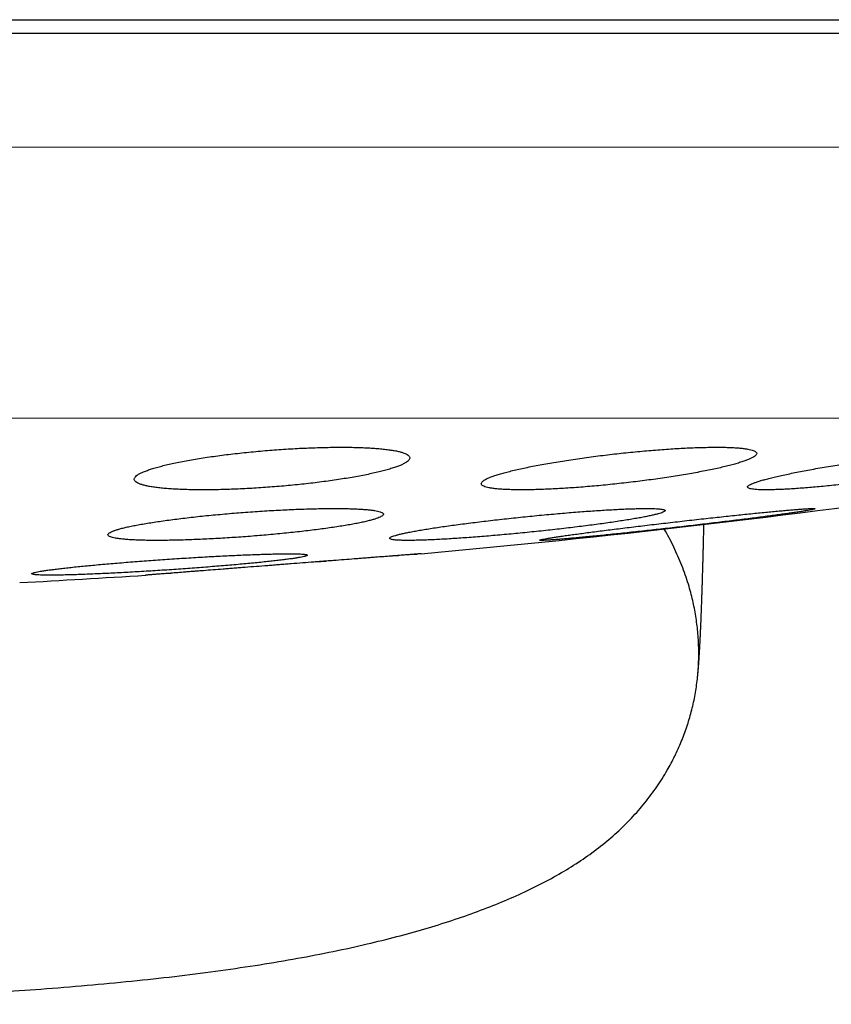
# Model space of a CAD drawing. Header units: millimetres. Extents: x 8 to 303, y 12 to 424.
# Tile 5 of 78: x 169 to 175, y 151 to 158. Entities that reach past the tile are written whole.
import ezdxf

# ---------------------------------------------------------------- set-up
doc = ezdxf.new("R2010")
doc.units = ezdxf.units.MM

msp = doc.modelspace()

# ---------------------------------------------------------------- linework, layer by layer
at = {"color": 7, "linetype": 'Continuous', "lineweight": 30}
for p, q in [((180.9835, 158.0591), (148.9835, 158.0591)), ((171.9401, 154.2661), (171.9832, 154.2695)), ((172.0976, 154.2784), (172.1172, 154.2799)), ((171.3826, 154.2228), (171.456, 154.2285)), ((170.1473, 154.1268), (170.1488, 154.1269)), ((170.2908, 154.138), (170.3316, 154.1411))]:
    msp.add_line(p, q, dxfattribs=at)
at = {"color": 252, "linetype": 'Continuous', "lineweight": 0}
for p, q in [((148.9835, 157.233), (180.9835, 157.233)), ((164.9835, 155.2659), (179.3445, 155.2659))]:
    msp.add_line(p, q, dxfattribs=at)
at = {"color": 7, "linetype": 'Continuous', "lineweight": 30}
for start, end in [(275.165789, 278.0659), (273.061979, 273.721163)]:
    msp.add_arc((164.9835, 233.523), 79.5639, start, end, dxfattribs=at)
for points, knots in [([(165.2983, 158.1591), (165.4585, 158.1591), (165.7787, 158.1591), (166.2579, 158.1591), (166.7357, 158.1591), (167.2119, 158.1591), (167.6866, 158.1591), (168.1501, 158.1591), (168.6017, 158.1591), (169.041, 158.1591), (169.477, 158.1591), (169.9096, 158.1591), (170.3473, 158.1591), (170.7891, 158.1591), (171.234, 158.1591), (171.673, 158.1591), (172.1059, 158.1591), (172.5328, 158.1591), (172.9451, 158.1591), (173.3426, 158.1591), (173.7251, 158.1591), (174.1006, 158.1591), (174.4689, 158.1591), (174.8372, 158.1591), (175.2044, 158.1591), (175.5694, 158.1591), (175.9245, 158.1591), (176.2697, 158.1591), (176.6051, 158.1591), (176.924, 158.1591), (177.2266, 158.1591), (177.5132, 158.1591), (177.7895, 158.1591), (178.0558, 158.1591), (178.317, 158.1591), (178.572, 158.1591), (178.8195, 158.1591), (179.0544, 158.1591), (179.2766, 158.1591), (179.4861, 158.1591), (179.679, 158.1591), (179.8556, 158.1591), (180.0168, 158.1591), (180.1656, 158.1591), (180.3032, 158.1591), (180.3847, 158.1591), (180.4254, 158.1591)], [0, 0, 0, 0, 0.023363, 0.046689, 0.069999, 0.093313, 0.116654, 0.140027, 0.162034, 0.184017, 0.205994, 0.227982, 0.25, 0.273367, 0.296695, 0.320005, 0.343318, 0.366655, 0.390027, 0.412034, 0.434017, 0.455994, 0.477982, 0.5, 0.523367, 0.546695, 0.570005, 0.593318, 0.616655, 0.640027, 0.662034, 0.684017, 0.705994, 0.727982, 0.75, 0.773367, 0.796695, 0.820005, 0.843318, 0.866655, 0.890024, 0.912028, 0.93401, 0.955988, 0.977978, 1, 1, 1, 1]), ([(171.0654, 155.0348), (171.0429, 155.033), (170.9979, 155.0294), (170.9306, 155.0232), (170.8638, 155.0166), (170.7981, 155.0094), (170.7338, 155.0017), (170.6711, 154.9935), (170.6102, 154.985), (170.5512, 154.976), (170.4947, 154.9668), (170.4407, 154.9572), (170.3894, 154.9473), (170.3411, 154.9372), (170.296, 154.927), (170.2545, 154.9166), (170.2166, 154.9061), (170.1827, 154.8956), (170.1527, 154.8851), (170.1268, 154.8746), (170.1053, 154.8643), (170.0882, 154.8541), (170.0758, 154.8442), (170.068, 154.8345), (170.0648, 154.8251), (170.0663, 154.816), (170.0723, 154.8074), (170.0832, 154.7992), (170.0985, 154.7915), (170.1184, 154.7843), (170.1426, 154.7776), (170.171, 154.7715), (170.2035, 154.7661), (170.2399, 154.7612), (170.2801, 154.757), (170.3239, 154.7535), (170.3708, 154.7506), (170.4208, 154.7485), (170.4736, 154.747), (170.5292, 154.7462), (170.587, 154.7461), (170.6468, 154.7467), (170.7084, 154.748), (170.7715, 154.75), (170.836, 154.7526), (170.9014, 154.7559), (170.9674, 154.7598), (171.0339, 154.7644), (171.1005, 154.7696), (171.1671, 154.7753), (171.2331, 154.7816), (171.2984, 154.7884), (171.3628, 154.7958), (171.426, 154.8036), (171.4877, 154.8119), (171.5474, 154.8206), (171.6051, 154.8296), (171.6604, 154.839), (171.7133, 154.8487), (171.7633, 154.8587), (171.8101, 154.8688), (171.8536, 154.8791), (171.8935, 154.8895), (171.9297, 154.9), (171.962, 154.9106), (171.9902, 154.9211), (172.0141, 154.9314), (172.0336, 154.9417), (172.0486, 154.9518), (172.059, 154.9617), (172.0649, 154.9713), (172.0661, 154.9806), (172.0625, 154.9894), (172.0542, 154.9979), (172.0414, 155.0059), (172.0241, 155.0135), (172.0024, 155.0204), (171.9763, 155.0268), (171.946, 155.0327), (171.9117, 155.0379), (171.8735, 155.0425), (171.8318, 155.0464), (171.7867, 155.0496), (171.7384, 155.0522), (171.687, 155.054), (171.6329, 155.0552), (171.5764, 155.0557), (171.5177, 155.0555), (171.4571, 155.0546), (171.3947, 155.053), (171.331, 155.0507), (171.2659, 155.0478), (171.1997, 155.0441), (171.1327, 155.0399), (171.0878, 155.0365), (171.0654, 155.0348)], [0, 0, 0, 0, 0.010714, 0.021465, 0.032228, 0.04298, 0.053694, 0.064404, 0.07515, 0.085908, 0.096654, 0.107364, 0.118164, 0.129, 0.139849, 0.150686, 0.161486, 0.172372, 0.183296, 0.194232, 0.205155, 0.216042, 0.226939, 0.237874, 0.248822, 0.259757, 0.270654, 0.281481, 0.292346, 0.303223, 0.314088, 0.324914, 0.335621, 0.346365, 0.357122, 0.367866, 0.378572, 0.389164, 0.399792, 0.410432, 0.42106, 0.431651, 0.442183, 0.45275, 0.463329, 0.473896, 0.484428, 0.494979, 0.505565, 0.516163, 0.52675, 0.537301, 0.547941, 0.558617, 0.569305, 0.579981, 0.590622, 0.601385, 0.612183, 0.622994, 0.633793, 0.644556, 0.655422, 0.666324, 0.677239, 0.688141, 0.699007, 0.70991, 0.720851, 0.731805, 0.742745, 0.753648, 0.764505, 0.775401, 0.786308, 0.797203, 0.80806, 0.818807, 0.829592, 0.84039, 0.851174, 0.861921, 0.872545, 0.883205, 0.893878, 0.904538, 0.915161, 0.925702, 0.936279, 0.946869, 0.957446, 0.967988, 0.978654, 0.989333, 1, 1, 1, 1]), ([(173.5846, 155.0102), (173.562, 155.0077), (173.5167, 155.0026), (173.449, 154.9944), (173.382, 154.9858), (173.3159, 154.9768), (173.2513, 154.9675), (173.1883, 154.9579), (173.127, 154.948), (173.0678, 154.9379), (173.011, 154.9277), (172.9568, 154.9173), (172.9054, 154.9068), (172.857, 154.8963), (172.8119, 154.8858), (172.7704, 154.8753), (172.7326, 154.865), (172.6989, 154.8548), (172.6692, 154.8448), (172.6437, 154.8351), (172.6225, 154.8257), (172.6059, 154.8166), (172.594, 154.808), (172.5867, 154.7997), (172.584, 154.792), (172.5859, 154.7847), (172.5924, 154.778), (172.6036, 154.7719), (172.6193, 154.7664), (172.6394, 154.7615), (172.6638, 154.7573), (172.6923, 154.7537), (172.7249, 154.7508), (172.7613, 154.7486), (172.8014, 154.7471), (172.845, 154.7462), (172.8917, 154.7461), (172.9415, 154.7467), (172.9941, 154.7479), (173.0494, 154.7498), (173.107, 154.7524), (173.1665, 154.7557), (173.228, 154.7596), (173.291, 154.7641), (173.3554, 154.7692), (173.4207, 154.7749), (173.4867, 154.7812), (173.5533, 154.788), (173.6202, 154.7953), (173.687, 154.8031), (173.7532, 154.8113), (173.8187, 154.8199), (173.8834, 154.829), (173.947, 154.8384), (174.009, 154.8481), (174.069, 154.858), (174.127, 154.8681), (174.1825, 154.8784), (174.2356, 154.8888), (174.2857, 154.8993), (174.3326, 154.9098), (174.3761, 154.9203), (174.4159, 154.9307), (174.4519, 154.941), (174.484, 154.9512), (174.512, 154.9611), (174.5355, 154.9707), (174.5545, 154.9799), (174.569, 154.9888), (174.579, 154.9973), (174.5844, 155.0054), (174.5851, 155.013), (174.5811, 155.02), (174.5724, 155.0264), (174.5593, 155.0323), (174.5416, 155.0376), (174.5197, 155.0422), (174.4934, 155.0461), (174.4631, 155.0494), (174.4287, 155.052), (174.3906, 155.054), (174.3491, 155.0552), (174.3041, 155.0557), (174.2559, 155.0555), (174.2048, 155.0546), (174.151, 155.0531), (174.0947, 155.0509), (174.0363, 155.048), (173.9758, 155.0444), (173.9136, 155.0402), (173.85, 155.0354), (173.785, 155.03), (173.7189, 155.024), (173.6519, 155.0174), (173.607, 155.0126), (173.5846, 155.0102)], [0, 0, 0, 0, 0.010805, 0.021647, 0.032502, 0.043345, 0.05415, 0.064952, 0.07579, 0.08664, 0.097479, 0.108281, 0.119154, 0.130064, 0.140987, 0.151897, 0.16277, 0.173673, 0.184613, 0.195565, 0.206505, 0.217407, 0.228255, 0.239141, 0.250039, 0.260924, 0.271771, 0.282505, 0.293277, 0.304061, 0.314832, 0.325566, 0.336179, 0.346828, 0.35749, 0.36814, 0.378753, 0.38929, 0.399864, 0.41045, 0.421024, 0.431562, 0.442102, 0.452677, 0.463264, 0.47384, 0.48438, 0.494997, 0.50565, 0.516314, 0.526967, 0.537584, 0.548321, 0.559093, 0.569877, 0.58065, 0.591386, 0.602234, 0.613119, 0.624015, 0.6349, 0.645748, 0.65665, 0.66759, 0.678542, 0.689481, 0.700383, 0.711257, 0.722169, 0.733093, 0.744004, 0.754877, 0.765651, 0.776463, 0.787287, 0.798098, 0.808872, 0.81952, 0.830205, 0.840903, 0.851588, 0.862236, 0.872789, 0.883378, 0.89398, 0.904569, 0.915122, 0.925651, 0.936216, 0.946794, 0.957359, 0.967889, 0.978588, 0.9893, 1, 1, 1, 1]), ([(175.5177, 154.9781), (175.495, 154.9751), (175.4495, 154.9689), (175.3816, 154.9592), (175.3143, 154.9493), (175.248, 154.9392), (175.1831, 154.9289), (175.1198, 154.9185), (175.0583, 154.908), (174.9988, 154.8974), (174.9418, 154.8869), (174.8874, 154.8764), (174.836, 154.8661), (174.7876, 154.8559), (174.7425, 154.8459), (174.701, 154.8361), (174.6634, 154.8267), (174.6299, 154.8176), (174.6005, 154.8089), (174.5753, 154.8006), (174.5544, 154.7927), (174.5381, 154.7854), (174.5265, 154.7787), (174.5195, 154.7726), (174.517, 154.767), (174.5191, 154.762), (174.5258, 154.7577), (174.5371, 154.7541), (174.5528, 154.7511), (174.5728, 154.7488), (174.5971, 154.7472), (174.6255, 154.7463), (174.6579, 154.7461), (174.694, 154.7466), (174.7339, 154.7478), (174.7771, 154.7496), (174.8235, 154.7521), (174.8731, 154.7553), (174.9255, 154.7591), (174.9806, 154.7636), (175.0379, 154.7686), (175.0973, 154.7743), (175.1587, 154.7805), (175.2219, 154.7872), (175.2864, 154.7945), (175.3518, 154.8022), (175.418, 154.8104), (175.4849, 154.819), (175.5522, 154.828), (175.6193, 154.8374), (175.6859, 154.847), (175.7519, 154.8569), (175.817, 154.867), (175.881, 154.8773), (175.9434, 154.8877), (176.0038, 154.8982), (176.062, 154.9087), (176.1178, 154.9192), (176.171, 154.9296), (176.2212, 154.94), (176.2682, 154.9501), (176.3116, 154.96), (176.3513, 154.9696), (176.3871, 154.9789), (176.419, 154.9879), (176.4467, 154.9965), (176.4699, 155.0046), (176.4886, 155.0122), (176.5028, 155.0192), (176.5125, 155.0258), (176.5176, 155.0317), (176.5181, 155.037), (176.5138, 155.0417), (176.5051, 155.0457), (176.4919, 155.0491), (176.4742, 155.0518), (176.4524, 155.0538), (176.4262, 155.0551), (176.396, 155.0557), (176.3619, 155.0556), (176.3242, 155.0548), (176.2829, 155.0533), (176.2382, 155.0511), (176.1903, 155.0483), (176.1394, 155.0448), (176.0859, 155.0407), (176.0299, 155.036), (175.9715, 155.0306), (175.911, 155.0247), (175.8488, 155.0182), (175.7852, 155.0113), (175.7201, 155.0037), (175.6535, 154.9957), (175.5857, 154.9872), (175.5403, 154.9811), (175.5177, 154.9781)], [0, 0, 0, 0, 0.010872, 0.021782, 0.032704, 0.043614, 0.054487, 0.065357, 0.076265, 0.087185, 0.098092, 0.108963, 0.119866, 0.130807, 0.14176, 0.152701, 0.163604, 0.17447, 0.185374, 0.196291, 0.207195, 0.218061, 0.228823, 0.239622, 0.250435, 0.261234, 0.271995, 0.282632, 0.293307, 0.303993, 0.314667, 0.325305, 0.335853, 0.346437, 0.357034, 0.367619, 0.378167, 0.388699, 0.399267, 0.409847, 0.420415, 0.430948, 0.441543, 0.452173, 0.462815, 0.473446, 0.484041, 0.494749, 0.505494, 0.516251, 0.526995, 0.537704, 0.548531, 0.559394, 0.570269, 0.581132, 0.591959, 0.602856, 0.61379, 0.624737, 0.635671, 0.646568, 0.657455, 0.66838, 0.679318, 0.690242, 0.701129, 0.711929, 0.722768, 0.733618, 0.744456, 0.755255, 0.765931, 0.776643, 0.787368, 0.79808, 0.808755, 0.819324, 0.829929, 0.840547, 0.851152, 0.861721, 0.872249, 0.882812, 0.893387, 0.903951, 0.914478, 0.925046, 0.935649, 0.946264, 0.956867, 0.967435, 0.978286, 0.989149, 1, 1, 1, 1]), ([(170.8739, 154.5838), (170.8514, 154.582), (170.8063, 154.5786), (170.7389, 154.5729), (170.672, 154.5669), (170.6062, 154.5606), (170.5418, 154.554), (170.4789, 154.5471), (170.4178, 154.54), (170.3586, 154.5327), (170.3019, 154.5252), (170.2478, 154.5176), (170.1965, 154.5098), (170.1482, 154.502), (170.1032, 154.4941), (170.0617, 154.4863), (170.024, 154.4785), (169.9902, 154.4707), (169.9604, 154.4631), (169.9347, 154.4556), (169.9134, 154.4482), (169.8965, 154.4412), (169.8842, 154.4343), (169.8765, 154.4277), (169.8733, 154.4215), (169.8747, 154.4155), (169.8807, 154.41), (169.8914, 154.4048), (169.9066, 154.4001), (169.9262, 154.3958), (169.95, 154.3919), (169.9781, 154.3886), (170.0102, 154.3857), (170.0463, 154.3833), (170.0861, 154.3814), (170.1295, 154.3801), (170.1761, 154.3792), (170.2258, 154.3789), (170.2785, 154.3792), (170.3338, 154.3799), (170.3915, 154.3811), (170.4513, 154.3829), (170.513, 154.3852), (170.5763, 154.3879), (170.641, 154.3912), (170.7066, 154.3948), (170.7729, 154.399), (170.8398, 154.4036), (170.9069, 154.4086), (170.9739, 154.4139), (171.0404, 154.4197), (171.1061, 154.4258), (171.1709, 154.4322), (171.2345, 154.4389), (171.2966, 154.4458), (171.3566, 154.453), (171.4145, 154.4604), (171.47, 154.4679), (171.523, 154.4756), (171.5731, 154.4834), (171.6199, 154.4912), (171.6633, 154.4991), (171.7031, 154.5069), (171.7392, 154.5147), (171.7713, 154.5225), (171.7994, 154.5301), (171.8231, 154.5375), (171.8424, 154.5447), (171.8572, 154.5517), (171.8676, 154.5585), (171.8734, 154.5649), (171.8745, 154.5711), (171.871, 154.5768), (171.8629, 154.5822), (171.8502, 154.5872), (171.8332, 154.5918), (171.8117, 154.5959), (171.786, 154.5995), (171.756, 154.6027), (171.7221, 154.6054), (171.6844, 154.6075), (171.643, 154.6092), (171.5982, 154.6103), (171.5502, 154.6109), (171.4991, 154.611), (171.4452, 154.6105), (171.3889, 154.6096), (171.3303, 154.6081), (171.2696, 154.6061), (171.2071, 154.6036), (171.1432, 154.6006), (171.0776, 154.5972), (171.0106, 154.5932), (170.9424, 154.5888), (170.8967, 154.5854), (170.8739, 154.5838)], [0, 0, 0, 0, 0.010749, 0.021535, 0.032334, 0.04312, 0.05387, 0.064617, 0.0754, 0.086196, 0.09698, 0.107727, 0.118519, 0.129348, 0.140189, 0.151018, 0.16181, 0.17263, 0.183488, 0.194358, 0.205215, 0.216036, 0.226838, 0.237677, 0.248529, 0.259368, 0.27017, 0.280915, 0.291697, 0.302491, 0.313273, 0.324017, 0.334692, 0.345403, 0.356127, 0.366838, 0.377513, 0.388135, 0.398793, 0.409464, 0.420123, 0.430745, 0.441356, 0.452002, 0.462661, 0.473307, 0.483918, 0.494562, 0.505241, 0.515933, 0.526613, 0.537257, 0.547965, 0.558708, 0.569465, 0.580208, 0.590916, 0.601691, 0.612503, 0.623327, 0.634138, 0.644913, 0.655729, 0.666583, 0.677448, 0.688302, 0.699118, 0.709931, 0.720781, 0.731644, 0.742494, 0.753306, 0.764072, 0.774875, 0.785691, 0.796494, 0.80726, 0.817956, 0.828689, 0.839434, 0.850167, 0.860863, 0.871498, 0.882169, 0.892853, 0.903524, 0.914159, 0.924767, 0.935412, 0.946069, 0.956714, 0.967323, 0.978211, 0.989112, 1, 1, 1, 1]), ([(172.9196, 154.5529), (172.897, 154.5506), (172.8518, 154.546), (172.7842, 154.5388), (172.7172, 154.5314), (172.6512, 154.5238), (172.5865, 154.5162), (172.5234, 154.5084), (172.4621, 154.5005), (172.4027, 154.4927), (172.3458, 154.4848), (172.2916, 154.477), (172.2403, 154.4693), (172.192, 154.4617), (172.1469, 154.4542), (172.1054, 154.4469), (172.0678, 154.4398), (172.0342, 154.433), (172.0046, 154.4265), (171.9792, 154.4203), (171.9581, 154.4144), (171.9414, 154.409), (171.9294, 154.4039), (171.9219, 154.3993), (171.919, 154.395), (171.9206, 154.3913), (171.9267, 154.388), (171.9375, 154.3852), (171.9527, 154.3829), (171.9724, 154.3812), (171.9962, 154.3799), (172.0241, 154.3791), (172.0562, 154.3789), (172.0921, 154.3793), (172.1318, 154.3801), (172.1749, 154.3814), (172.2213, 154.3833), (172.2708, 154.3856), (172.3233, 154.3885), (172.3785, 154.3918), (172.436, 154.3956), (172.4957, 154.3998), (172.5573, 154.4045), (172.6207, 154.4096), (172.6854, 154.415), (172.7511, 154.4208), (172.8175, 154.427), (172.8846, 154.4334), (172.952, 154.4402), (173.0193, 154.4472), (173.086, 154.4544), (173.1521, 154.4618), (173.2171, 154.4694), (173.281, 154.4771), (173.3434, 154.4849), (173.4037, 154.4927), (173.4619, 154.5006), (173.5175, 154.5084), (173.5706, 154.5162), (173.6207, 154.5239), (173.6676, 154.5315), (173.711, 154.5389), (173.7507, 154.546), (173.7866, 154.553), (173.8186, 154.5597), (173.8464, 154.5661), (173.87, 154.5722), (173.889, 154.5779), (173.9035, 154.5832), (173.9136, 154.5881), (173.9192, 154.5926), (173.9202, 154.5966), (173.9165, 154.6002), (173.9082, 154.6032), (173.8955, 154.6058), (173.8784, 154.6079), (173.857, 154.6094), (173.8312, 154.6105), (173.8014, 154.611), (173.7676, 154.6109), (173.7301, 154.6104), (173.6889, 154.6093), (173.6443, 154.6078), (173.5965, 154.6057), (173.5455, 154.6031), (173.4919, 154.6), (173.4358, 154.5965), (173.3772, 154.5925), (173.3166, 154.5881), (173.2541, 154.5832), (173.1902, 154.578), (173.1245, 154.5723), (173.0572, 154.5662), (172.9886, 154.5597), (172.9426, 154.5552), (172.9196, 154.5529)], [0, 0, 0, 0, 0.010803, 0.021644, 0.032496, 0.043337, 0.05414, 0.064943, 0.075782, 0.086633, 0.097472, 0.108275, 0.119095, 0.129953, 0.140823, 0.151681, 0.162501, 0.173302, 0.18414, 0.19499, 0.205827, 0.216628, 0.22737, 0.238149, 0.248941, 0.25972, 0.270462, 0.281134, 0.291843, 0.302564, 0.313273, 0.323945, 0.334566, 0.345223, 0.355893, 0.36655, 0.377171, 0.387782, 0.398429, 0.409088, 0.419735, 0.430346, 0.440992, 0.451673, 0.462367, 0.473049, 0.483695, 0.494405, 0.505152, 0.515911, 0.526657, 0.537368, 0.548145, 0.558959, 0.569785, 0.580599, 0.591376, 0.602193, 0.613047, 0.623913, 0.634767, 0.645584, 0.656396, 0.667245, 0.678107, 0.688956, 0.699767, 0.710531, 0.721332, 0.732145, 0.742946, 0.753709, 0.764402, 0.775133, 0.785875, 0.796606, 0.807299, 0.817932, 0.828601, 0.839283, 0.849953, 0.860586, 0.871194, 0.881839, 0.892496, 0.903141, 0.913749, 0.92438, 0.935046, 0.945725, 0.956391, 0.967022, 0.97801, 0.989012, 1, 1, 1, 1]), ([(174.0081, 154.515), (173.9855, 154.5124), (173.9403, 154.5073), (173.8727, 154.4994), (173.8056, 154.4915), (173.7396, 154.4836), (173.6749, 154.4758), (173.6117, 154.4681), (173.5502, 154.4605), (173.4908, 154.4531), (173.4338, 154.4458), (173.3795, 154.4388), (173.3282, 154.4321), (173.2799, 154.4256), (173.2349, 154.4194), (173.1935, 154.4136), (173.1559, 154.4082), (173.1224, 154.4032), (173.093, 154.3986), (173.0676, 154.3944), (173.0466, 154.3907), (173.03, 154.3875), (173.018, 154.3848), (173.0105, 154.3826), (173.0075, 154.3809), (173.009, 154.3797), (173.015, 154.3791), (173.0256, 154.379), (173.0406, 154.3793), (173.0599, 154.3803), (173.0834, 154.3817), (173.111, 154.3836), (173.1428, 154.386), (173.1784, 154.389), (173.2178, 154.3924), (173.2606, 154.3962), (173.3067, 154.4005), (173.3561, 154.4052), (173.4085, 154.4103), (173.4636, 154.4158), (173.521, 154.4217), (173.5807, 154.4279), (173.6424, 154.4344), (173.7059, 154.4412), (173.7709, 154.4482), (173.8368, 154.4555), (173.9035, 154.4629), (173.9709, 154.4705), (174.0386, 154.4782), (174.1062, 154.486), (174.1734, 154.4939), (174.2397, 154.5017), (174.3051, 154.5096), (174.3693, 154.5173), (174.4319, 154.525), (174.4925, 154.5326), (174.5508, 154.5399), (174.6065, 154.5471), (174.6596, 154.554), (174.7097, 154.5607), (174.7567, 154.567), (174.8, 154.573), (174.8396, 154.5787), (174.8754, 154.5839), (174.9073, 154.5888), (174.935, 154.5932), (174.9585, 154.5972), (174.9774, 154.6006), (174.9919, 154.6036), (175.002, 154.6061), (175.0076, 154.6081), (175.0087, 154.6096), (175.0051, 154.6106), (174.997, 154.611), (174.9845, 154.6109), (174.9677, 154.6103), (174.9466, 154.6091), (174.9211, 154.6075), (174.8916, 154.6053), (174.8581, 154.6027), (174.8209, 154.5995), (174.7801, 154.5959), (174.7357, 154.5919), (174.688, 154.5874), (174.6373, 154.5825), (174.5838, 154.5772), (174.5278, 154.5715), (174.4693, 154.5655), (174.4085, 154.5591), (174.3459, 154.5525), (174.2819, 154.5456), (174.2158, 154.5383), (174.1477, 154.5308), (174.0781, 154.523), (174.0314, 154.5177), (174.0081, 154.515)], [0, 0, 0, 0, 0.010816, 0.021669, 0.032534, 0.043387, 0.054203, 0.065019, 0.075873, 0.086739, 0.097593, 0.108409, 0.119208, 0.130045, 0.140894, 0.15173, 0.162529, 0.173269, 0.184046, 0.194836, 0.205613, 0.216353, 0.227023, 0.23773, 0.248449, 0.259156, 0.269826, 0.280446, 0.291102, 0.301771, 0.312427, 0.323047, 0.333659, 0.344306, 0.354966, 0.365613, 0.376225, 0.386872, 0.397555, 0.408251, 0.418934, 0.429582, 0.440294, 0.451043, 0.461803, 0.472552, 0.483265, 0.494044, 0.504859, 0.515687, 0.526502, 0.537281, 0.548099, 0.558953, 0.56982, 0.580675, 0.591492, 0.602303, 0.613152, 0.624012, 0.634861, 0.645671, 0.656433, 0.667232, 0.678043, 0.688842, 0.699603, 0.710294, 0.721023, 0.731763, 0.742492, 0.753183, 0.763814, 0.774482, 0.785163, 0.795831, 0.806463, 0.817071, 0.827716, 0.838373, 0.849018, 0.859626, 0.870258, 0.880926, 0.891606, 0.902273, 0.912905, 0.923596, 0.934323, 0.945062, 0.955789, 0.96648, 0.977649, 0.988831, 1, 1, 1, 1]), ([(166.4776, 151.0117), (166.4955, 151.0118), (166.65, 151.0134), (166.937, 151.0183), (167.3347, 151.0266), (167.7136, 151.0372), (168.0742, 151.0496), (168.4169, 151.0641), (168.7494, 151.0808), (169.0715, 151.0999), (169.395, 151.1223), (169.7189, 151.1485), (170.0425, 151.1791), (170.3537, 151.2131), (170.6524, 151.2509), (170.9388, 151.2924), (171.2129, 151.3379), (171.4749, 151.3875), (171.7176, 151.4398), (171.942, 151.4944), (172.1488, 151.5509), (172.3457, 151.6112), (172.5329, 151.6755), (172.7104, 151.7438), (172.8783, 151.8164), (173.0363, 151.8936), (173.1845, 151.9758), (173.3228, 152.0634), (173.4509, 152.1568), (173.5687, 152.2564), (173.6762, 152.3619), (173.7732, 152.4727), (173.8597, 152.5885), (173.9315, 152.7022), (173.9903, 152.8123), (174.038, 152.9178), (174.0781, 153.0255), (174.1108, 153.1351), (174.1358, 153.2462), (174.1532, 153.3587), (174.1629, 153.4721), (174.1648, 153.5863), (174.159, 153.7008), (174.1454, 153.8156), (174.1239, 153.9301), (174.0924, 154.052), (174.0491, 154.1809), (173.9909, 154.315), (173.9445, 154.409), (173.9148, 154.4564), (173.9116, 154.4616)], [0, 0, 0, 0, 0.005521, 0.047611, 0.088487, 0.128156, 0.164462, 0.199711, 0.233911, 0.267072, 0.299202, 0.333856, 0.367254, 0.39941, 0.430343, 0.460071, 0.488616, 0.516, 0.542251, 0.565155, 0.587171, 0.608326, 0.62865, 0.648178, 0.666946, 0.684996, 0.702381, 0.719163, 0.735418, 0.751234, 0.766673, 0.781782, 0.796604, 0.811185, 0.823182, 0.835066, 0.846861, 0.85859, 0.87028, 0.881953, 0.893635, 0.905349, 0.917121, 0.928975, 0.940938, 0.953034, 0.967762, 0.982767, 0.998096, 1, 1, 1, 1]), ([(174.1552, 153.3892), (174.1552, 153.39), (174.1554, 153.3915), (174.1557, 153.3943), (174.156, 153.3972), (174.1563, 153.4004), (174.1567, 153.4037), (174.157, 153.4071), (174.1573, 153.4105), (174.1576, 153.4138), (174.1579, 153.417), (174.1582, 153.4201), (174.1585, 153.4231), (174.1587, 153.4258), (174.159, 153.4284), (174.1592, 153.4308), (174.1594, 153.4331), (174.1596, 153.4354), (174.1598, 153.4379), (174.1601, 153.4412), (174.1604, 153.4454), (174.1609, 153.4508), (174.1614, 153.4567), (174.1619, 153.463), (174.1624, 153.4703), (174.163, 153.4783), (174.1637, 153.4872), (174.1643, 153.4964), (174.165, 153.5051), (174.1655, 153.513), (174.166, 153.5201), (174.1664, 153.527), (174.1669, 153.5337), (174.1673, 153.5404), (174.1677, 153.5472), (174.1682, 153.5546), (174.1687, 153.5627), (174.1692, 153.5713), (174.1697, 153.5807), (174.1703, 153.5907), (174.1709, 153.6008), (174.1714, 153.6104), (174.1719, 153.6196), (174.1724, 153.6286), (174.1729, 153.6381), (174.1734, 153.6483), (174.174, 153.6596), (174.1745, 153.6715), (174.1751, 153.6837), (174.1757, 153.6957), (174.1762, 153.7072), (174.1768, 153.7187), (174.1773, 153.7307), (174.1779, 153.7437), (174.1785, 153.7569), (174.179, 153.7701), (174.1796, 153.7826), (174.1801, 153.795), (174.1806, 153.807), (174.1811, 153.8188), (174.1815, 153.8303), (174.182, 153.8419), (174.1824, 153.8536), (174.1829, 153.8661), (174.1834, 153.8796), (174.184, 153.8941), (174.1845, 153.9096), (174.1851, 153.9253), (174.1856, 153.9411), (174.1862, 153.9569), (174.1867, 153.9728), (174.1873, 153.9883), (174.1877, 154.0016), (174.1881, 154.0129), (174.1884, 154.0225), (174.1887, 154.0321), (174.189, 154.0423), (174.1894, 154.0549), (174.1899, 154.0701), (174.1904, 154.0878), (174.191, 154.1064), (174.1916, 154.1257), (174.1921, 154.1455), (174.1927, 154.1658), (174.1933, 154.1849), (174.1938, 154.2024), (174.1942, 154.2175), (174.1945, 154.2314), (174.1949, 154.2445), (174.1952, 154.2576), (174.1956, 154.2717), (174.196, 154.2871), (174.1965, 154.3075), (174.1972, 154.3334), (174.198, 154.3655), (174.1988, 154.4007), (174.1996, 154.4314), (174.2001, 154.4559), (174.2005, 154.4724), (174.2008, 154.4855), (174.201, 154.4931), (174.201, 154.4957)], [0, 0, 0, 0, 0.018906, 0.036897, 0.053931, 0.069968, 0.084977, 0.098926, 0.111791, 0.123143, 0.13345, 0.142697, 0.150872, 0.157964, 0.163965, 0.168641, 0.173153, 0.177892, 0.182859, 0.188054, 0.197903, 0.208489, 0.219816, 0.231878, 0.244177, 0.259502, 0.274769, 0.289973, 0.305034, 0.316334, 0.327063, 0.337218, 0.347132, 0.356152, 0.365786, 0.376036, 0.386903, 0.398387, 0.4102, 0.423363, 0.435615, 0.446952, 0.457372, 0.46718, 0.477447, 0.488523, 0.500408, 0.513066, 0.52547, 0.537141, 0.548055, 0.558336, 0.569106, 0.580681, 0.593059, 0.603345, 0.613937, 0.624012, 0.633472, 0.642319, 0.651469, 0.659862, 0.668279, 0.677278, 0.686855, 0.697006, 0.707552, 0.718379, 0.728318, 0.738479, 0.748782, 0.75835, 0.766945, 0.773019, 0.778496, 0.783813, 0.789696, 0.796154, 0.805223, 0.815108, 0.825182, 0.83535, 0.845609, 0.85596, 0.866186, 0.874238, 0.881554, 0.888139, 0.894005, 0.899926, 0.90639, 0.913393, 0.920932, 0.933701, 0.947419, 0.962075, 0.977659, 0.984772, 0.99125, 0.997034, 1, 1, 1, 1]), ([(170.3215, 154.2434), (170.299, 154.2418), (170.2539, 154.2388), (170.1866, 154.2339), (170.1198, 154.229), (170.0539, 154.224), (169.9894, 154.2188), (169.9265, 154.2136), (169.8653, 154.2084), (169.806, 154.2031), (169.7492, 154.1979), (169.6951, 154.1927), (169.6438, 154.1875), (169.5956, 154.1824), (169.5506, 154.1774), (169.5092, 154.1725), (169.4715, 154.1678), (169.4378, 154.1633), (169.4081, 154.1589), (169.3825, 154.1548), (169.3612, 154.1508), (169.3443, 154.1471), (169.332, 154.1437), (169.3243, 154.1406), (169.321, 154.1378), (169.3222, 154.1352), (169.328, 154.133), (169.3384, 154.1311), (169.3533, 154.1296), (169.3726, 154.1283), (169.3961, 154.1275), (169.4238, 154.1269), (169.4556, 154.1268), (169.4913, 154.127), (169.5308, 154.1275), (169.5739, 154.1284), (169.6202, 154.1296), (169.6697, 154.1312), (169.7223, 154.1331), (169.7776, 154.1353), (169.8352, 154.1378), (169.895, 154.1406), (169.9568, 154.1438), (170.0203, 154.1472), (170.0852, 154.1508), (170.1511, 154.1547), (170.2178, 154.1589), (170.2849, 154.1632), (170.3524, 154.1677), (170.4198, 154.1724), (170.4867, 154.1773), (170.5527, 154.1822), (170.6178, 154.1873), (170.6816, 154.1925), (170.7439, 154.1977), (170.8043, 154.2029), (170.8623, 154.2082), (170.9179, 154.2134), (170.9708, 154.2186), (171.0209, 154.2238), (171.0678, 154.2288), (171.1112, 154.2338), (171.1508, 154.2386), (171.1868, 154.2432), (171.2189, 154.2477), (171.2468, 154.252), (171.2705, 154.256), (171.2898, 154.2599), (171.3046, 154.2634), (171.315, 154.2667), (171.3209, 154.2697), (171.3222, 154.2725), (171.3188, 154.2749), (171.3109, 154.2769), (171.2986, 154.2787), (171.2818, 154.2801), (171.2608, 154.2812), (171.2353, 154.2819), (171.2057, 154.2822), (171.1722, 154.2823), (171.1348, 154.2819), (171.0938, 154.2812), (171.0493, 154.2802), (171.0014, 154.2788), (170.9505, 154.2771), (170.8967, 154.2751), (170.8405, 154.2727), (170.7819, 154.27), (170.7211, 154.2671), (170.6584, 154.2638), (170.5943, 154.2603), (170.5283, 154.2565), (170.4605, 154.2524), (170.3912, 154.248), (170.3447, 154.2449), (170.3215, 154.2434)], [0, 0, 0, 0, 0.0107544, 0.0215455, 0.0323491, 0.0431403, 0.0538948, 0.0646487, 0.0754392, 0.0862423, 0.0970329, 0.1077868, 0.1185489, 0.1293479, 0.1401593, 0.1509582, 0.1617203, 0.1724735, 0.1832636, 0.1940663, 0.2048563, 0.2156094, 0.2263366, 0.2371007, 0.2478772, 0.2586412, 0.2693683, 0.2800639, 0.2907962, 0.301541, 0.3122733, 0.3229688, 0.3336412, 0.34435, 0.3550712, 0.3657801, 0.3764525, 0.38712, 0.3978238, 0.40854, 0.4192439, 0.4299115, 0.4405945, 0.4513138, 0.4620456, 0.472765, 0.4834482, 0.4941605, 0.5049091, 0.5156701, 0.5264189, 0.5371312, 0.5478737, 0.5586528, 0.5694443, 0.5802233, 0.5909658, 0.6017263, 0.6125236, 0.6233333, 0.6341306, 0.644891, 0.6556493, 0.6664445, 0.6772521, 0.6880472, 0.6988054, 0.7095421, 0.7203157, 0.7311017, 0.7418752, 0.7526118, 0.763317, 0.7740591, 0.7848136, 0.7955555, 0.8062607, 0.8169386, 0.8276531, 0.83838, 0.8490944, 0.8597724, 0.870439, 0.8811419, 0.8918573, 0.9025603, 0.913227, 0.9239032, 0.9346156, 0.9453405, 0.9560531, 0.9667294, 0.9778151, 0.9889143, 1, 1, 1, 1]), ([(172.1473, 154.2822), (172.1467, 154.2822), (172.1453, 154.2821), (172.1364, 154.2814), (172.126, 154.2806), (172.1163, 154.2798), (172.1048, 154.2789), (172.0874, 154.2776), (172.0617, 154.2756), (172.0308, 154.2732), (172.0028, 154.271), (171.9799, 154.2692), (171.9555, 154.2673), (171.9215, 154.2647), (171.8759, 154.2611), (171.8261, 154.2573), (171.7836, 154.254), (171.7502, 154.2514), (171.7156, 154.2487), (171.6687, 154.245), (171.6082, 154.2403), (171.5451, 154.2354), (171.4928, 154.2313), (171.4524, 154.2282), (171.4114, 154.225), (171.3568, 154.2208), (171.2881, 154.2154), (171.2186, 154.21), (171.1623, 154.2057), (171.1195, 154.2023), (171.0767, 154.199), (171.0205, 154.1946), (170.9514, 154.1893), (170.8835, 154.184), (170.8296, 154.1798), (170.7893, 154.1767), (170.7495, 154.1736), (170.6982, 154.1696), (170.6365, 154.1648), (170.5779, 154.1603), (170.5327, 154.1568), (170.4994, 154.1542), (170.4673, 154.1517), (170.4268, 154.1485), (170.3797, 154.1449), (170.3371, 154.1416), (170.3057, 154.1391), (170.2833, 154.1374), (170.2624, 154.1358), (170.2373, 154.1338), (170.21, 154.1317), (170.1883, 154.13), (170.1741, 154.1289), (170.1651, 154.1282), (170.1579, 154.1277), (170.1521, 154.1272), (170.1481, 154.1269), (170.1476, 154.1268), (170.1473, 154.1268)], [0, 0, 0, 0, 0.026269, 0.05272, 0.066237, 0.079754, 0.09337, 0.106986, 0.133255, 0.159706, 0.173221, 0.186737, 0.200351, 0.213966, 0.240271, 0.266758, 0.280292, 0.293825, 0.307457, 0.321089, 0.34747, 0.374033, 0.387605, 0.401177, 0.414848, 0.428519, 0.454969, 0.481603, 0.495212, 0.508821, 0.522529, 0.536238, 0.562722, 0.58939, 0.603018, 0.616645, 0.630373, 0.644101, 0.670568, 0.697219, 0.710839, 0.724459, 0.738179, 0.7519, 0.778306, 0.804896, 0.818485, 0.832074, 0.845764, 0.859453, 0.885782, 0.912294, 0.925843, 0.939391, 0.95304, 0.966689, 0.983322, 1, 1, 1, 1])]:
    msp.add_open_spline(points, degree=3, knots=knots, dxfattribs=at)

doc.saveas('drawing.dxf')
